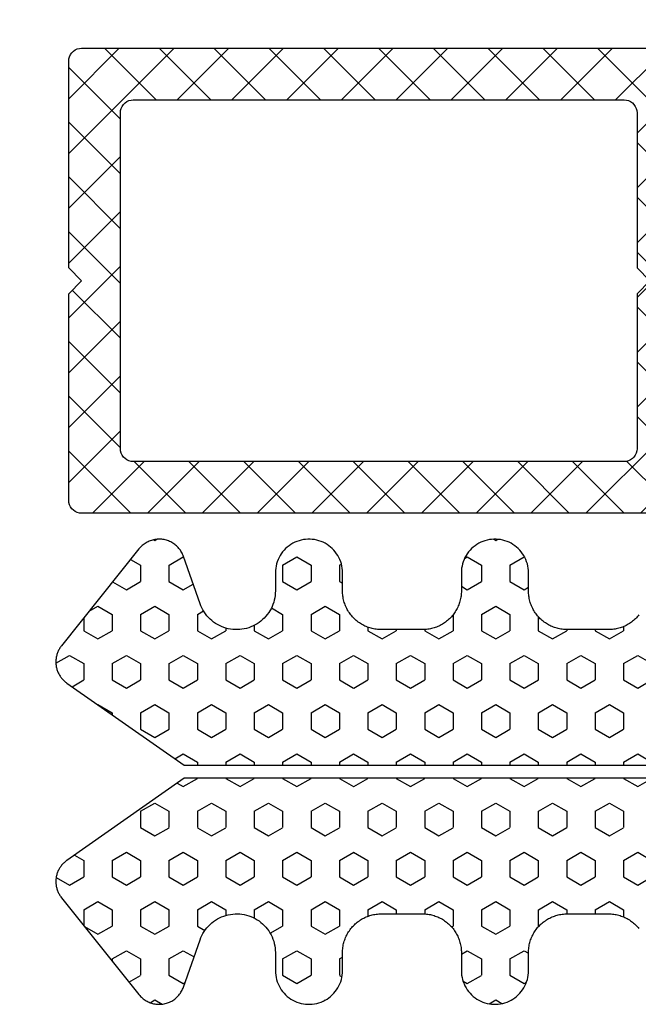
# Model space of a CAD drawing. Extents: x 4615668 to 9294084, y 5325188 to 10688993.
# Tile 192 of 256: x 4635731.44 to 4635733.84, y 5332291.37 to 5332295.18. Entities that reach past the tile are written whole.
import ezdxf
from ezdxf import colors
from ezdxf.entities.mleader import LeaderData, LeaderLine
from ezdxf.math import Vec2, Vec3

# ---------------------------------------------------------------- set-up
doc = ezdxf.new("R2010")
doc.units = 0
doc.header["$MEASUREMENT"] = 0
doc.layers.add('CrossSectionsProfils', color=7, linetype='Continuous')
doc.layers.add('OPIS', color=7, linetype='Continuous')
doc.layers.add('Wymiat 100', color=251, linetype='Continuous', lineweight=5)
doc.styles.get("Standard").update_dxf_attribs({"font": 'txt.shx'})

# ---------------------------------------------------------------- blocks, each defined once
blk = doc.blocks.new('Hatch84418', base_point=(6053.053, 1361.842))
at = {"layer": 'CrossSectionsProfils'}
for p, q in [((6443.55, 1324.871), (6443.867, 1325.421)), ((6444.82, 1324.871), (6444.503, 1325.421)), ((6447.36, 1324.871), (6447.677, 1325.421)), ((6448.63, 1324.871), (6448.312, 1325.421)), ((6451.17, 1324.871), (6451.487, 1325.421)), ((6452.44, 1324.871), (6452.123, 1325.421)), ((6443.868, 1324.321), (6443.55, 1324.871)), ((6444.502, 1324.321), (6444.82, 1324.871)), ((6447.678, 1324.321), (6447.36, 1324.871)), ((6448.312, 1324.321), (6448.63, 1324.871)), ((6451.487, 1324.321), (6451.17, 1324.871)), ((6452.123, 1324.321), (6452.44, 1324.871)), ((6442.436, 1324.321), (6442.597, 1324.321)), ((6442.915, 1323.771), (6442.598, 1324.321)), ((6443.867, 1324.321), (6444.502, 1324.321)), ((6445.455, 1323.771), (6445.772, 1324.321)), ((6445.772, 1324.321), (6446.407, 1324.321)), ((6446.725, 1323.771), (6446.408, 1324.321)), ((6447.677, 1324.321), (6447.803, 1324.321)), ((6448.303, 1324.321), (6448.312, 1324.321)), ((6449.265, 1323.771), (6449.583, 1324.321)), ((6449.583, 1324.321), (6450.217, 1324.321)), ((6450.535, 1323.771), (6450.218, 1324.321)), ((6451.487, 1324.321), (6452.123, 1324.321)), ((6453.075, 1323.771), (6453.393, 1324.321)), ((6453.393, 1324.321), (6453.671, 1324.321)), ((6442.597, 1323.221), (6442.915, 1323.771)), ((6445.773, 1323.221), (6445.455, 1323.771)), ((6446.407, 1323.221), (6446.725, 1323.771)), ((6449.583, 1323.221), (6449.265, 1323.771)), ((6450.217, 1323.221), (6450.535, 1323.771)), ((6453.393, 1323.221), (6453.075, 1323.771)), ((6442.553, 1323.221), (6442.597, 1323.221)), ((6443.55, 1322.671), (6443.867, 1323.221)), ((6443.867, 1323.221), (6444.502, 1323.221)), ((6444.82, 1322.671), (6444.502, 1323.221)), ((6445.772, 1323.221), (6446.407, 1323.221)), ((6447.36, 1322.671), (6447.677, 1323.221)), ((6447.677, 1323.221), (6447.803, 1323.221)), ((6448.303, 1323.221), (6448.312, 1323.221)), ((6448.63, 1322.671), (6448.312, 1323.221)), ((6449.583, 1323.221), (6450.217, 1323.221)), ((6451.17, 1322.671), (6451.487, 1323.221)), ((6451.487, 1323.221), (6452.123, 1323.221)), ((6452.44, 1322.671), (6452.123, 1323.221)), ((6453.393, 1323.221), (6453.553, 1323.221)), ((6443.868, 1322.121), (6443.55, 1322.671)), ((6444.502, 1322.121), (6444.82, 1322.671)), ((6447.678, 1322.121), (6447.36, 1322.671)), ((6448.312, 1322.121), (6448.63, 1322.671)), ((6451.488, 1322.121), (6451.17, 1322.671)), ((6452.123, 1322.121), (6452.44, 1322.671)), ((6442.552, 1322.121), (6442.597, 1322.121)), ((6442.915, 1321.571), (6442.598, 1322.121)), ((6443.867, 1322.121), (6444.502, 1322.121)), ((6445.455, 1321.571), (6445.772, 1322.121)), ((6445.772, 1322.121), (6446.407, 1322.121)), ((6446.725, 1321.572), (6446.408, 1322.121)), ((6447.677, 1322.121), (6447.803, 1322.121)), ((6448.303, 1322.121), (6448.312, 1322.121)), ((6449.265, 1321.571), (6449.583, 1322.121)), ((6449.583, 1322.121), (6450.217, 1322.121)), ((6450.535, 1321.571), (6450.217, 1322.121)), ((6451.487, 1322.121), (6452.123, 1322.121)), ((6453.075, 1321.571), (6453.392, 1322.121)), ((6453.393, 1322.121), (6453.554, 1322.121)), ((6442.597, 1321.021), (6442.915, 1321.571)), ((6445.772, 1321.022), (6445.455, 1321.572)), ((6446.407, 1321.021), (6446.725, 1321.571)), ((6449.583, 1321.022), (6449.265, 1321.572)), ((6450.217, 1321.021), (6450.535, 1321.571)), ((6453.393, 1321.022), (6453.075, 1321.572)), ((6442.05, 1321.021), (6442.597, 1321.021)), ((6443.55, 1320.471), (6443.867, 1321.021)), ((6443.867, 1321.021), (6444.502, 1321.021)), ((6444.82, 1320.472), (6444.502, 1321.022)), ((6445.772, 1321.021), (6446.407, 1321.021)), ((6447.36, 1320.471), (6447.677, 1321.021)), ((6447.677, 1321.021), (6447.803, 1321.021)), ((6448.303, 1321.021), (6448.312, 1321.021)), ((6448.63, 1320.472), (6448.312, 1321.021)), ((6449.583, 1321.021), (6450.217, 1321.021)), ((6451.17, 1320.471), (6451.487, 1321.021)), ((6451.487, 1321.021), (6452.123, 1321.021)), ((6452.44, 1320.472), (6452.123, 1321.021)), ((6453.393, 1321.021), (6454.027, 1321.021)), ((6454.027, 1321.021), (6454.038, 1321.039)), ((6439.74, 1320.471), (6439.753, 1320.495)), ((6440.058, 1319.922), (6439.74, 1320.472)), ((6440.692, 1319.922), (6441.01, 1320.472)), ((6441.01, 1320.472), (6440.912, 1320.642)), ((6443.868, 1319.922), (6443.55, 1320.472)), ((6444.502, 1319.922), (6444.82, 1320.471)), ((6447.678, 1319.922), (6447.36, 1320.472)), ((6448.312, 1319.922), (6448.63, 1320.471)), ((6451.487, 1319.922), (6451.17, 1320.472)), ((6452.122, 1319.922), (6452.44, 1320.471)), ((6454.979, 1320.471), (6455.078, 1320.642)), ((6455.297, 1319.922), (6454.98, 1320.472)), ((6455.932, 1319.922), (6456.25, 1320.471)), ((6456.25, 1320.471), (6456.197, 1320.564)), ((6440.057, 1319.922), (6440.692, 1319.922)), ((6441.645, 1319.372), (6441.962, 1319.922)), ((6441.962, 1319.922), (6442.597, 1319.922)), ((6442.915, 1319.372), (6442.598, 1319.922)), ((6443.867, 1319.922), (6444.502, 1319.922)), ((6445.455, 1319.371), (6445.772, 1319.921)), ((6445.772, 1319.922), (6446.407, 1319.922)), ((6446.725, 1319.372), (6446.408, 1319.922)), ((6447.677, 1319.922), (6447.803, 1319.922)), ((6448.303, 1319.922), (6448.312, 1319.922)), ((6449.265, 1319.372), (6449.583, 1319.922)), ((6449.583, 1319.922), (6450.217, 1319.922)), ((6450.535, 1319.372), (6450.218, 1319.922)), ((6451.487, 1319.922), (6452.123, 1319.922)), ((6453.075, 1319.372), (6453.393, 1319.922)), ((6453.393, 1319.922), (6454.027, 1319.922)), ((6454.345, 1319.372), (6454.027, 1319.922)), ((6455.297, 1319.922), (6455.932, 1319.922)), ((6456.885, 1319.372), (6457.024, 1319.614)), ((6439.056, 1319.286), (6439.105, 1319.372)), ((6439.105, 1319.372), (6439.059, 1319.452)), ((6441.962, 1318.822), (6441.645, 1319.372)), ((6442.597, 1318.822), (6442.915, 1319.372)), ((6445.772, 1318.822), (6445.455, 1319.372)), ((6446.407, 1318.822), (6446.725, 1319.372)), ((6449.583, 1318.822), (6449.265, 1319.372)), ((6450.217, 1318.822), (6450.535, 1319.371)), ((6453.393, 1318.822), (6453.075, 1319.372)), ((6454.027, 1318.822), (6454.345, 1319.372)), ((6457.033, 1319.115), (6456.885, 1319.372)), ((6439.74, 1318.272), (6440.058, 1318.822)), ((6440.057, 1318.822), (6440.692, 1318.822)), ((6441.01, 1318.272), (6440.692, 1318.822)), ((6441.962, 1318.822), (6442.597, 1318.822)), ((6443.55, 1318.272), (6443.868, 1318.822)), ((6443.867, 1318.822), (6444.502, 1318.822)), ((6444.82, 1318.272), (6444.503, 1318.822)), ((6445.772, 1318.822), (6446.407, 1318.822)), ((6447.36, 1318.272), (6447.677, 1318.822)), ((6447.677, 1318.822), (6447.803, 1318.822)), ((6448.303, 1318.822), (6448.312, 1318.822)), ((6448.63, 1318.272), (6448.312, 1318.822)), ((6449.583, 1318.822), (6450.217, 1318.822)), ((6451.17, 1318.272), (6451.487, 1318.822)), ((6451.487, 1318.822), (6452.123, 1318.822)), ((6452.44, 1318.272), (6452.123, 1318.822)), ((6453.393, 1318.822), (6454.027, 1318.822)), ((6454.98, 1318.272), (6455.297, 1318.822)), ((6455.297, 1318.822), (6455.932, 1318.822)), ((6456.25, 1318.272), (6455.933, 1318.822)), ((6439.801, 1318.166), (6439.74, 1318.272)), ((6440.877, 1318.042), (6441.01, 1318.272)), ((6443.868, 1317.722), (6443.55, 1318.272)), ((6444.502, 1317.722), (6444.82, 1318.272)), ((6447.678, 1317.722), (6447.36, 1318.272)), ((6448.312, 1317.722), (6448.63, 1318.272)), ((6451.488, 1317.722), (6451.17, 1318.272)), ((6452.123, 1317.722), (6452.44, 1318.272)), ((6455.113, 1318.042), (6454.98, 1318.272)), ((6456.154, 1318.106), (6456.25, 1318.272)), ((6441.978, 1317.722), (6442.597, 1317.722)), ((6442.915, 1317.172), (6442.598, 1317.722)), ((6443.867, 1317.722), (6444.502, 1317.722)), ((6445.455, 1317.172), (6445.772, 1317.722)), ((6445.772, 1317.722), (6446.407, 1317.722)), ((6446.725, 1317.172), (6446.408, 1317.722)), ((6447.677, 1317.722), (6447.803, 1317.722)), ((6448.303, 1317.722), (6448.312, 1317.722)), ((6449.265, 1317.172), (6449.583, 1317.722)), ((6449.583, 1317.722), (6450.217, 1317.722)), ((6450.535, 1317.172), (6450.218, 1317.722)), ((6451.487, 1317.722), (6452.123, 1317.722)), ((6453.075, 1317.172), (6453.392, 1317.722)), ((6453.393, 1317.722), (6454.027, 1317.722)), ((6454.06, 1317.666), (6454.027, 1317.722)), ((6442.598, 1316.622), (6442.915, 1317.172)), ((6445.772, 1316.622), (6445.455, 1317.172)), ((6446.407, 1316.622), (6446.725, 1317.172)), ((6449.583, 1316.622), (6449.265, 1317.172)), ((6450.217, 1316.622), (6450.535, 1317.172)), ((6453.393, 1316.622), (6453.075, 1317.172)), ((6442.55, 1316.622), (6442.597, 1316.622)), ((6443.55, 1316.072), (6443.867, 1316.622)), ((6443.867, 1316.622), (6444.502, 1316.622)), ((6444.82, 1316.072), (6444.503, 1316.622)), ((6445.772, 1316.622), (6446.407, 1316.622)), ((6447.36, 1316.072), (6447.677, 1316.622)), ((6447.677, 1316.622), (6447.803, 1316.622)), ((6448.303, 1316.622), (6448.312, 1316.622)), ((6448.63, 1316.072), (6448.312, 1316.622)), ((6449.583, 1316.622), (6450.217, 1316.622)), ((6451.17, 1316.072), (6451.487, 1316.622)), ((6451.487, 1316.622), (6452.123, 1316.622)), ((6452.44, 1316.072), (6452.123, 1316.622)), ((6453.393, 1316.622), (6453.556, 1316.622)), ((6443.868, 1315.522), (6443.55, 1316.072)), ((6444.502, 1315.522), (6444.82, 1316.072)), ((6447.678, 1315.522), (6447.36, 1316.072)), ((6448.312, 1315.522), (6448.63, 1316.072)), ((6451.488, 1315.522), (6451.17, 1316.072)), ((6452.122, 1315.522), (6452.44, 1316.072)), ((6442.553, 1315.522), (6442.597, 1315.522)), ((6442.915, 1314.972), (6442.598, 1315.522)), ((6443.867, 1315.522), (6444.502, 1315.522)), ((6445.455, 1314.972), (6445.772, 1315.522)), ((6445.772, 1315.522), (6446.407, 1315.522)), ((6446.725, 1314.972), (6446.408, 1315.522)), ((6447.677, 1315.522), (6447.803, 1315.522)), ((6448.303, 1315.522), (6448.312, 1315.522)), ((6449.265, 1314.972), (6449.583, 1315.522)), ((6449.583, 1315.522), (6450.217, 1315.522)), ((6450.535, 1314.972), (6450.218, 1315.522)), ((6451.487, 1315.522), (6452.123, 1315.522)), ((6453.075, 1314.972), (6453.393, 1315.522)), ((6453.393, 1315.522), (6453.553, 1315.522)), ((6442.597, 1314.422), (6442.915, 1314.972)), ((6445.772, 1314.422), (6445.455, 1314.972)), ((6446.407, 1314.422), (6446.725, 1314.972)), ((6449.583, 1314.422), (6449.265, 1314.972)), ((6450.217, 1314.422), (6450.535, 1314.972)), ((6453.393, 1314.422), (6453.075, 1314.972)), ((6442.46, 1314.422), (6442.597, 1314.422)), ((6443.55, 1313.872), (6443.868, 1314.422)), ((6443.867, 1314.422), (6444.502, 1314.422)), ((6444.82, 1313.873), (6444.502, 1314.422)), ((6445.772, 1314.422), (6446.407, 1314.422)), ((6447.36, 1313.872), (6447.677, 1314.422)), ((6447.677, 1314.422), (6447.803, 1314.422)), ((6448.303, 1314.422), (6448.312, 1314.422)), ((6448.63, 1313.873), (6448.312, 1314.423)), ((6449.583, 1314.422), (6450.217, 1314.422)), ((6451.17, 1313.872), (6451.487, 1314.422)), ((6451.487, 1314.422), (6452.123, 1314.422)), ((6452.44, 1313.872), (6452.123, 1314.422)), ((6453.393, 1314.422), (6453.646, 1314.422)), ((6443.868, 1313.323), (6443.55, 1313.872)), ((6444.502, 1313.322), (6444.82, 1313.872)), ((6447.678, 1313.323), (6447.36, 1313.872)), ((6448.312, 1313.322), (6448.63, 1313.872)), ((6451.488, 1313.323), (6451.17, 1313.873)), ((6452.123, 1313.322), (6452.44, 1313.872)), ((6440.692, 1313.323), (6440.761, 1313.442)), ((6455.297, 1313.323), (6455.229, 1313.442)), ((6440.058, 1313.323), (6440.015, 1313.397)), ((6440.057, 1313.322), (6440.692, 1313.322)), ((6441.645, 1312.772), (6441.962, 1313.322)), ((6441.962, 1313.322), (6442.597, 1313.322)), ((6442.915, 1312.773), (6442.598, 1313.323)), ((6443.867, 1313.322), (6444.502, 1313.322)), ((6445.455, 1312.773), (6445.772, 1313.323)), ((6445.772, 1313.322), (6446.407, 1313.322)), ((6446.725, 1312.773), (6446.408, 1313.323)), ((6447.677, 1313.322), (6447.803, 1313.322)), ((6448.303, 1313.322), (6448.312, 1313.322)), ((6449.265, 1312.772), (6449.583, 1313.322)), ((6449.583, 1313.322), (6450.217, 1313.322)), ((6450.535, 1312.773), (6450.218, 1313.323)), ((6451.487, 1313.322), (6452.123, 1313.322)), ((6453.075, 1312.772), (6453.393, 1313.322)), ((6453.393, 1313.322), (6454.027, 1313.322)), ((6454.345, 1312.773), (6454.028, 1313.323)), ((6455.297, 1313.322), (6455.932, 1313.322)), ((6455.933, 1313.322), (6455.989, 1313.42)), ((6441.962, 1312.223), (6441.645, 1312.773)), ((6442.598, 1312.222), (6442.915, 1312.772)), ((6445.772, 1312.223), (6445.455, 1312.773)), ((6446.407, 1312.222), (6446.725, 1312.772)), ((6449.583, 1312.223), (6449.265, 1312.773)), ((6450.217, 1312.222), (6450.535, 1312.772)), ((6453.393, 1312.223), (6453.075, 1312.773)), ((6454.027, 1312.223), (6454.345, 1312.773)), ((6456.885, 1312.772), (6456.887, 1312.777)), ((6456.926, 1312.702), (6456.886, 1312.771)), ((6439.74, 1311.673), (6440.058, 1312.223)), ((6440.057, 1312.223), (6440.692, 1312.223)), ((6441.01, 1311.673), (6440.692, 1312.223)), ((6441.962, 1312.223), (6442.597, 1312.223)), ((6443.55, 1311.673), (6443.867, 1312.223)), ((6443.867, 1312.223), (6444.502, 1312.223)), ((6444.82, 1311.673), (6444.502, 1312.223)), ((6445.772, 1312.223), (6446.407, 1312.223)), ((6447.36, 1311.673), (6447.677, 1312.223)), ((6447.677, 1312.223), (6447.803, 1312.223)), ((6448.303, 1312.223), (6448.312, 1312.223)), ((6448.63, 1311.673), (6448.312, 1312.223)), ((6449.583, 1312.223), (6450.217, 1312.223)), ((6451.17, 1311.673), (6451.487, 1312.223)), ((6451.487, 1312.223), (6452.123, 1312.223)), ((6452.44, 1311.673), (6452.123, 1312.223)), ((6453.393, 1312.223), (6454.027, 1312.223)), ((6454.98, 1311.672), (6455.297, 1312.222)), ((6455.297, 1312.223), (6455.932, 1312.223)), ((6456.25, 1311.673), (6455.932, 1312.223)), ((6440.058, 1311.123), (6439.74, 1311.673)), ((6440.692, 1311.123), (6441.01, 1311.672)), ((6443.868, 1311.123), (6443.55, 1311.673)), ((6444.502, 1311.123), (6444.82, 1311.673)), ((6447.678, 1311.123), (6447.36, 1311.673)), ((6448.312, 1311.123), (6448.63, 1311.673)), ((6451.488, 1311.123), (6451.17, 1311.673)), ((6452.123, 1311.123), (6452.44, 1311.672)), ((6455.298, 1311.123), (6454.98, 1311.673)), ((6455.932, 1311.123), (6456.25, 1311.673)), ((6440.057, 1311.123), (6440.692, 1311.123)), ((6441.712, 1310.689), (6441.962, 1311.123)), ((6441.962, 1311.123), (6442.597, 1311.123)), ((6442.915, 1310.573), (6442.598, 1311.123)), ((6443.867, 1311.123), (6444.502, 1311.123)), ((6445.455, 1310.573), (6445.772, 1311.123)), ((6445.772, 1311.123), (6446.407, 1311.123)), ((6446.725, 1310.573), (6446.408, 1311.123)), ((6447.677, 1311.123), (6447.803, 1311.123)), ((6448.303, 1311.123), (6448.312, 1311.123)), ((6449.265, 1310.573), (6449.583, 1311.123)), ((6449.583, 1311.123), (6450.217, 1311.123)), ((6450.535, 1310.573), (6450.218, 1311.123)), ((6451.487, 1311.123), (6452.123, 1311.123)), ((6453.075, 1310.573), (6453.393, 1311.123)), ((6453.393, 1311.123), (6454.027, 1311.123)), ((6454.306, 1310.641), (6454.028, 1311.123)), ((6455.297, 1311.123), (6455.932, 1311.123)), ((6442.597, 1310.023), (6442.915, 1310.573)), ((6445.772, 1310.023), (6445.455, 1310.573)), ((6446.407, 1310.023), (6446.725, 1310.573)), ((6449.583, 1310.023), (6449.265, 1310.573)), ((6450.217, 1310.023), (6450.535, 1310.573)), ((6453.393, 1310.023), (6453.075, 1310.573)), ((6442.39, 1310.023), (6442.597, 1310.023)), ((6443.55, 1309.473), (6443.867, 1310.023)), ((6443.867, 1310.023), (6444.502, 1310.023)), ((6444.82, 1309.473), (6444.502, 1310.023)), ((6445.772, 1310.023), (6446.407, 1310.023)), ((6447.36, 1309.473), (6447.677, 1310.023)), ((6447.677, 1310.023), (6447.803, 1310.023)), ((6448.303, 1310.023), (6448.312, 1310.023)), ((6448.63, 1309.473), (6448.312, 1310.023)), ((6449.583, 1310.023), (6450.217, 1310.023)), ((6451.17, 1309.473), (6451.487, 1310.023)), ((6451.487, 1310.023), (6452.123, 1310.023)), ((6452.44, 1309.473), (6452.123, 1310.023)), ((6453.393, 1310.023), (6453.717, 1310.023)), ((6443.868, 1308.923), (6443.55, 1309.473)), ((6444.502, 1308.923), (6444.82, 1309.473)), ((6447.678, 1308.923), (6447.36, 1309.473)), ((6448.312, 1308.923), (6448.63, 1309.473)), ((6451.488, 1308.923), (6451.17, 1309.473)), ((6452.123, 1308.923), (6452.44, 1309.473)), ((6442.493, 1308.923), (6442.597, 1308.923)), ((6442.915, 1308.373), (6442.597, 1308.923)), ((6443.867, 1308.923), (6444.502, 1308.923)), ((6445.455, 1308.373), (6445.772, 1308.923)), ((6445.772, 1308.923), (6446.407, 1308.923)), ((6446.725, 1308.373), (6446.408, 1308.923)), ((6447.677, 1308.923), (6447.803, 1308.923)), ((6448.303, 1308.923), (6448.312, 1308.923)), ((6449.265, 1308.373), (6449.583, 1308.923)), ((6449.583, 1308.923), (6450.217, 1308.923)), ((6450.535, 1308.373), (6450.218, 1308.923)), ((6451.487, 1308.923), (6452.123, 1308.923)), ((6453.075, 1308.373), (6453.393, 1308.923)), ((6453.393, 1308.923), (6453.613, 1308.923)), ((6442.597, 1307.823), (6442.915, 1308.373)), ((6445.772, 1307.823), (6445.455, 1308.373)), ((6446.408, 1307.823), (6446.725, 1308.373)), ((6449.583, 1307.823), (6449.265, 1308.373)), ((6450.218, 1307.823), (6450.535, 1308.373)), ((6453.393, 1307.823), (6453.075, 1308.373)), ((6454.027, 1307.823), (6454.194, 1308.112)), ((6441.963, 1307.823), (6441.828, 1308.057)), ((6441.962, 1307.823), (6442.597, 1307.823)), ((6443.55, 1307.273), (6443.868, 1307.823)), ((6443.867, 1307.823), (6444.502, 1307.823)), ((6444.82, 1307.273), (6444.502, 1307.823)), ((6445.772, 1307.823), (6446.407, 1307.823)), ((6447.36, 1307.273), (6447.677, 1307.823)), ((6447.677, 1307.823), (6447.803, 1307.823)), ((6448.303, 1307.823), (6448.312, 1307.823)), ((6448.63, 1307.273), (6448.312, 1307.823)), ((6449.583, 1307.823), (6450.217, 1307.823)), ((6451.17, 1307.273), (6451.487, 1307.823)), ((6451.487, 1307.823), (6452.123, 1307.823)), ((6452.44, 1307.274), (6452.123, 1307.823)), ((6453.393, 1307.823), (6454.027, 1307.823)), ((6441.01, 1307.273), (6440.788, 1307.659)), ((6454.98, 1307.273), (6455.222, 1307.693)), ((6456.25, 1307.273), (6456.208, 1307.347)), ((6439.74, 1307.273), (6439.753, 1307.296)), ((6440.058, 1306.724), (6439.74, 1307.273)), ((6440.692, 1306.723), (6441.01, 1307.273)), ((6443.868, 1306.724), (6443.55, 1307.273)), ((6444.502, 1306.723), (6444.82, 1307.273)), ((6447.548, 1306.947), (6447.36, 1307.273)), ((6448.494, 1307.038), (6448.63, 1307.273)), ((6451.488, 1306.723), (6451.17, 1307.273)), ((6452.123, 1306.723), (6452.44, 1307.273)), ((6455.298, 1306.723), (6454.98, 1307.273)), ((6455.932, 1306.723), (6456.25, 1307.273)), ((6440.057, 1306.723), (6440.692, 1306.723)), ((6441.645, 1306.173), (6441.962, 1306.723)), ((6441.962, 1306.723), (6442.597, 1306.723)), ((6442.915, 1306.173), (6442.598, 1306.723)), ((6443.867, 1306.723), (6444.502, 1306.723)), ((6445.455, 1306.173), (6445.772, 1306.723)), ((6445.772, 1306.723), (6446.407, 1306.723)), ((6446.725, 1306.174), (6446.408, 1306.724)), ((6449.265, 1306.173), (6449.583, 1306.723)), ((6449.583, 1306.723), (6450.217, 1306.723)), ((6450.535, 1306.174), (6450.218, 1306.724)), ((6451.487, 1306.723), (6452.123, 1306.723)), ((6453.075, 1306.173), (6453.392, 1306.724)), ((6453.393, 1306.723), (6454.027, 1306.723)), ((6454.345, 1306.174), (6454.028, 1306.724)), ((6455.297, 1306.723), (6455.932, 1306.723)), ((6439.105, 1306.174), (6439.057, 1306.256)), ((6456.885, 1306.173), (6457.046, 1306.454)), ((6439.077, 1306.126), (6439.104, 1306.173)), ((6441.963, 1305.624), (6441.645, 1306.174)), ((6442.598, 1305.623), (6442.915, 1306.173)), ((6445.772, 1305.624), (6445.455, 1306.173)), ((6446.407, 1305.623), (6446.725, 1306.173)), ((6449.583, 1305.624), (6449.265, 1306.174)), ((6450.217, 1305.624), (6450.535, 1306.173)), ((6453.393, 1305.624), (6453.075, 1306.174)), ((6454.027, 1305.624), (6454.345, 1306.173)), ((6456.99, 1305.992), (6456.885, 1306.173)), ((6439.834, 1305.237), (6440.058, 1305.623)), ((6440.057, 1305.623), (6440.692, 1305.623)), ((6441.01, 1305.074), (6440.693, 1305.624)), ((6441.962, 1305.623), (6442.597, 1305.623)), ((6443.55, 1305.073), (6443.868, 1305.623)), ((6443.867, 1305.623), (6444.502, 1305.623)), ((6444.82, 1305.074), (6444.502, 1305.624)), ((6445.772, 1305.623), (6446.407, 1305.623)), ((6449.583, 1305.623), (6450.217, 1305.623)), ((6451.17, 1305.073), (6451.487, 1305.623)), ((6451.487, 1305.623), (6452.123, 1305.623)), ((6452.44, 1305.074), (6452.123, 1305.624)), ((6453.393, 1305.623), (6454.027, 1305.623)), ((6454.98, 1305.074), (6455.297, 1305.624)), ((6455.297, 1305.623), (6455.932, 1305.623)), ((6456.193, 1305.173), (6455.933, 1305.624)), ((6440.703, 1304.542), (6441.01, 1305.074)), ((6443.868, 1304.524), (6443.55, 1305.074)), ((6444.502, 1304.524), (6444.82, 1305.073)), ((6451.488, 1304.524), (6451.17, 1305.074)), ((6452.122, 1304.524), (6452.439, 1305.074)), ((6455.298, 1304.524), (6454.98, 1305.074)), ((6441.645, 1303.974), (6441.962, 1304.523)), ((6441.962, 1304.524), (6442.597, 1304.524)), ((6442.915, 1303.974), (6442.598, 1304.524)), ((6443.867, 1304.524), (6444.502, 1304.524)), ((6445.455, 1303.974), (6445.772, 1304.523)), ((6445.772, 1304.524), (6445.852, 1304.524)), ((6451.487, 1304.524), (6452.123, 1304.524)), ((6453.075, 1303.974), (6453.392, 1304.524)), ((6453.393, 1304.524), (6454.027, 1304.524)), ((6454.345, 1303.974), (6454.028, 1304.524)), ((6455.297, 1304.524), (6455.381, 1304.524)), ((6441.845, 1303.628), (6441.645, 1303.974)), ((6442.598, 1303.424), (6442.915, 1303.974)), ((6445.46, 1303.965), (6445.455, 1303.974)), ((6453.393, 1303.424), (6453.075, 1303.974)), ((6454.045, 1303.455), (6454.345, 1303.974)), ((6442.1, 1303.424), (6442.597, 1303.424)), ((6443.55, 1302.874), (6443.868, 1303.424)), ((6443.867, 1303.424), (6444.502, 1303.424)), ((6444.764, 1302.971), (6444.502, 1303.424)), ((6451.278, 1303.062), (6451.487, 1303.424)), ((6451.487, 1303.424), (6452.123, 1303.424)), ((6452.44, 1302.874), (6452.123, 1303.424)), ((6453.393, 1303.424), (6454.006, 1303.424)), ((6443.856, 1302.344), (6443.55, 1302.874)), ((6452.141, 1302.356), (6452.44, 1302.874))]:
    blk.add_line(p, q, dxfattribs=at)
blk = doc.blocks.new('121040', base_point=(6448.053, 1341.842))
at = {"layer": 'CrossSectionsProfils', "flags": 128}
for points in [[(6444.623, 1302.768), (6447.803, 1307.311), (6447.803, 1330.34)], [(6448.303, 1330.34), (6448.303, 1307.311), (6451.484, 1302.768), (6451.505, 1302.74), (6451.526, 1302.713), (6451.548, 1302.686), (6451.572, 1302.66), (6451.596, 1302.635), (6451.621, 1302.611), (6451.646, 1302.588), (6451.673, 1302.565), (6451.701, 1302.544), (6451.729, 1302.523), (6451.758, 1302.504), (6451.787, 1302.485), (6451.817, 1302.468), (6451.848, 1302.452), (6451.879, 1302.436), (6451.911, 1302.422), (6451.943, 1302.409), (6451.976, 1302.397), (6452.009, 1302.386), (6452.042, 1302.377), (6452.076, 1302.368), (6452.11, 1302.361), (6452.144, 1302.355), (6452.179, 1302.35), (6452.213, 1302.346), (6452.248, 1302.343), (6452.283, 1302.342), (6452.317, 1302.342), (6452.352, 1302.343), (6452.387, 1302.345), (6452.421, 1302.349), (6452.456, 1302.354), (6452.49, 1302.359), (6452.524, 1302.366), (6452.558, 1302.375), (6452.591, 1302.384), (6452.625, 1302.395), (6452.657, 1302.406), (6452.689, 1302.419), (6452.722, 1302.433), (6452.753, 1302.448), (6452.784, 1302.465), (6452.814, 1302.482), (6452.843, 1302.5), (6452.873, 1302.519), (6452.9, 1302.54), (6452.928, 1302.561), (6452.928, 1302.561), (6456.678, 1305.561), (6456.713, 1305.59), (6456.746, 1305.621), (6456.778, 1305.653), (6456.809, 1305.686), (6456.837, 1305.721), (6456.865, 1305.757), (6456.891, 1305.795), (6456.915, 1305.833), (6456.937, 1305.873), (6456.957, 1305.913), (6456.976, 1305.955), (6456.992, 1305.997), (6457.007, 1306.04), (6457.02, 1306.083), (6457.03, 1306.127), (6457.039, 1306.172), (6457.045, 1306.216), (6457.05, 1306.261), (6457.053, 1306.307), (6457.053, 1306.352), (6457.052, 1306.397), (6457.048, 1306.442), (6457.043, 1306.487), (6457.035, 1306.532), (6457.025, 1306.576), (6457.014, 1306.62), (6457, 1306.663), (6456.985, 1306.706), (6456.967, 1306.748), (6456.948, 1306.789), (6456.927, 1306.829), (6456.904, 1306.868), (6456.879, 1306.906), (6456.853, 1306.943), (6456.825, 1306.978), (6456.795, 1307.012), (6456.764, 1307.045), (6456.731, 1307.077), (6456.697, 1307.107), (6456.662, 1307.135), (6456.625, 1307.162), (6456.588, 1307.187), (6456.549, 1307.21), (6456.509, 1307.232), (6456.468, 1307.252), (6456.427, 1307.27), (6456.384, 1307.286), (6456.384, 1307.286), (6454.557, 1307.926), (6454.474, 1307.958), (6454.392, 1307.995), (6454.313, 1308.037), (6454.236, 1308.084), (6454.163, 1308.135), (6454.092, 1308.19), (6454.025, 1308.249), (6453.962, 1308.313), (6453.903, 1308.38), (6453.848, 1308.45), (6453.796, 1308.523), (6453.75, 1308.6), (6453.708, 1308.679), (6453.671, 1308.76), (6453.639, 1308.844), (6453.611, 1308.929), (6453.589, 1309.016), (6453.572, 1309.104), (6453.561, 1309.192), (6453.555, 1309.282), (6453.554, 1309.371), (6453.558, 1309.46), (6453.568, 1309.549), (6453.583, 1309.638), (6453.603, 1309.725), (6453.628, 1309.811), (6453.659, 1309.895), (6453.694, 1309.977), (6453.735, 1310.057), (6453.78, 1310.134), (6453.829, 1310.209), (6453.883, 1310.28), (6453.941, 1310.348), (6454.003, 1310.413), (6454.069, 1310.474), (6454.138, 1310.53), (6454.21, 1310.583), (6454.286, 1310.631), (6454.364, 1310.674), (6454.445, 1310.713), (6454.528, 1310.747), (6454.612, 1310.776), (6454.699, 1310.799), (6454.786, 1310.818), (6454.875, 1310.831), (6454.964, 1310.839), (6455.053, 1310.842), (6455.053, 1310.842), (6455.753, 1310.842), (6455.84, 1310.845), (6455.927, 1310.853), (6456.012, 1310.868), (6456.097, 1310.888), (6456.18, 1310.914), (6456.261, 1310.945), (6456.34, 1310.982), (6456.416, 1311.023), (6456.489, 1311.07), (6456.559, 1311.122), (6456.625, 1311.178), (6456.688, 1311.238), (6456.746, 1311.302), (6456.8, 1311.371), (6456.849, 1311.442), (6456.894, 1311.517), (6456.933, 1311.595), (6456.967, 1311.675), (6456.995, 1311.757), (6457.018, 1311.84), (6457.035, 1311.926), (6457.047, 1312.012), (6457.053, 1312.098), (6457.053, 1312.185), (6457.047, 1312.272), (6457.035, 1312.358), (6457.018, 1312.443), (6456.995, 1312.527), (6456.967, 1312.609), (6456.933, 1312.689), (6456.894, 1312.767), (6456.849, 1312.841), (6456.8, 1312.913), (6456.746, 1312.981), (6456.688, 1313.046), (6456.625, 1313.106), (6456.559, 1313.162), (6456.489, 1313.214), (6456.416, 1313.26), (6456.34, 1313.302), (6456.261, 1313.339), (6456.18, 1313.37), (6456.097, 1313.396), (6456.012, 1313.416), (6455.927, 1313.43), (6455.84, 1313.439), (6455.753, 1313.442), (6455.753, 1313.442), (6455.053, 1313.442), (6455.003, 1313.443), (6454.953, 1313.445), (6454.903, 1313.449), (6454.854, 1313.455), (6454.804, 1313.463), (6454.755, 1313.472), (6454.706, 1313.483), (6454.657, 1313.495), (6454.609, 1313.509), (6454.562, 1313.525), (6454.514, 1313.542), (6454.468, 1313.561), (6454.422, 1313.581), (6454.377, 1313.603), (6454.333, 1313.626), (6454.289, 1313.651), (6454.246, 1313.677), (6454.205, 1313.705), (6454.164, 1313.734), (6454.124, 1313.765), (6454.085, 1313.796), (6454.047, 1313.829), (6454.011, 1313.864), (6453.975, 1313.899), (6453.941, 1313.936), (6453.908, 1313.973), (6453.876, 1314.012), (6453.846, 1314.052), (6453.817, 1314.093), (6453.789, 1314.135), (6453.763, 1314.177), (6453.738, 1314.221), (6453.715, 1314.265), (6453.693, 1314.31), (6453.672, 1314.356), (6453.654, 1314.403), (6453.636, 1314.45), (6453.621, 1314.497), (6453.607, 1314.546), (6453.594, 1314.594), (6453.583, 1314.643), (6453.574, 1314.692), (6453.567, 1314.742), (6453.561, 1314.792), (6453.557, 1314.842), (6453.554, 1314.892), (6453.553, 1314.942), (6453.553, 1314.942), (6453.553, 1316.542), (6453.554, 1316.592), (6453.557, 1316.642), (6453.561, 1316.692), (6453.567, 1316.742), (6453.574, 1316.791), (6453.583, 1316.841), (6453.594, 1316.89), (6453.607, 1316.938), (6453.621, 1316.986), (6453.636, 1317.034), (6453.654, 1317.081), (6453.672, 1317.127), (6453.693, 1317.173), (6453.715, 1317.218), (6453.738, 1317.263), (6453.763, 1317.306), (6453.789, 1317.349), (6453.817, 1317.391), (6453.846, 1317.432), (6453.876, 1317.471), (6453.908, 1317.51), (6453.941, 1317.548), (6453.975, 1317.585), (6454.011, 1317.62), (6454.047, 1317.654), (6454.085, 1317.687), (6454.124, 1317.719), (6454.164, 1317.749), (6454.205, 1317.778), (6454.246, 1317.806), (6454.289, 1317.832), (6454.333, 1317.857), (6454.377, 1317.881), (6454.422, 1317.902), (6454.468, 1317.923), (6454.514, 1317.942), (6454.562, 1317.959), (6454.609, 1317.974), (6454.657, 1317.989), (6454.706, 1318.001), (6454.755, 1318.012), (6454.804, 1318.021), (6454.854, 1318.028), (6454.903, 1318.034), (6454.953, 1318.038), (6455.003, 1318.041), (6455.053, 1318.042), (6455.053, 1318.042), (6455.753, 1318.042), (6455.84, 1318.045), (6455.927, 1318.053), (6456.012, 1318.068), (6456.097, 1318.088), (6456.18, 1318.114), (6456.261, 1318.145), (6456.34, 1318.182), (6456.416, 1318.223), (6456.489, 1318.27), (6456.559, 1318.322), (6456.625, 1318.378), (6456.688, 1318.438), (6456.746, 1318.502), (6456.8, 1318.571), (6456.849, 1318.642), (6456.894, 1318.717), (6456.933, 1318.795), (6456.967, 1318.875), (6456.995, 1318.957), (6457.018, 1319.04), (6457.035, 1319.126), (6457.047, 1319.212), (6457.053, 1319.298), (6457.053, 1319.385), (6457.047, 1319.472), (6457.035, 1319.558), (6457.018, 1319.643), (6456.995, 1319.727), (6456.967, 1319.809), (6456.933, 1319.889), (6456.894, 1319.967), (6456.849, 1320.041), (6456.8, 1320.113), (6456.746, 1320.181), (6456.688, 1320.246), (6456.625, 1320.306), (6456.559, 1320.362), (6456.489, 1320.414), (6456.416, 1320.46), (6456.34, 1320.502), (6456.261, 1320.539), (6456.18, 1320.57), (6456.097, 1320.596), (6456.012, 1320.616), (6455.927, 1320.63), (6455.84, 1320.639), (6455.753, 1320.642), (6455.753, 1320.642), (6455.053, 1320.642), (6455.003, 1320.643), (6454.953, 1320.645), (6454.903, 1320.649), (6454.854, 1320.655), (6454.804, 1320.663), (6454.755, 1320.672), (6454.706, 1320.683), (6454.657, 1320.695), (6454.609, 1320.709), (6454.562, 1320.725), (6454.514, 1320.742), (6454.468, 1320.761), (6454.422, 1320.781), (6454.377, 1320.803), (6454.333, 1320.826), (6454.289, 1320.851), (6454.246, 1320.877), (6454.205, 1320.905), (6454.164, 1320.934), (6454.124, 1320.965), (6454.085, 1320.996), (6454.047, 1321.029), (6454.011, 1321.064), (6453.975, 1321.099), (6453.941, 1321.136), (6453.908, 1321.173), (6453.876, 1321.212), (6453.846, 1321.252), (6453.817, 1321.293), (6453.789, 1321.335), (6453.763, 1321.377), (6453.738, 1321.421), (6453.715, 1321.465), (6453.693, 1321.51), (6453.672, 1321.556), (6453.654, 1321.603), (6453.636, 1321.65), (6453.621, 1321.697), (6453.607, 1321.745), (6453.594, 1321.794), (6453.583, 1321.843), (6453.574, 1321.892), (6453.567, 1321.942), (6453.561, 1321.992), (6453.557, 1322.042), (6453.554, 1322.092), (6453.553, 1322.142), (6453.553, 1322.142), (6453.553, 1323.742), (6453.554, 1323.792), (6453.557, 1323.842), (6453.561, 1323.892), (6453.567, 1323.942), (6453.574, 1323.991), (6453.583, 1324.041), (6453.594, 1324.09), (6453.607, 1324.138), (6453.621, 1324.186), (6453.636, 1324.234), (6453.654, 1324.281), (6453.672, 1324.327), (6453.693, 1324.373), (6453.715, 1324.418), (6453.738, 1324.463), (6453.763, 1324.506), (6453.789, 1324.549), (6453.817, 1324.591), (6453.846, 1324.632), (6453.876, 1324.671), (6453.908, 1324.71), (6453.941, 1324.748), (6453.975, 1324.785), (6454.011, 1324.82), (6454.047, 1324.854), (6454.085, 1324.887), (6454.124, 1324.919)], [(6441.983, 1324.919), (6442.022, 1324.887), (6442.06, 1324.854), (6442.096, 1324.82), (6442.132, 1324.785), (6442.166, 1324.748), (6442.199, 1324.71), (6442.23, 1324.671), (6442.261, 1324.632), (6442.29, 1324.591), (6442.318, 1324.549), (6442.344, 1324.506), (6442.369, 1324.463), (6442.392, 1324.418), (6442.414, 1324.373), (6442.435, 1324.327), (6442.453, 1324.281), (6442.47, 1324.234), (6442.486, 1324.186), (6442.5, 1324.138), (6442.513, 1324.09), (6442.523, 1324.041), (6442.533, 1323.991), (6442.54, 1323.942), (6442.546, 1323.892), (6442.55, 1323.842), (6442.553, 1323.792), (6442.553, 1323.742), (6442.553, 1323.742), (6442.553, 1322.142), (6442.553, 1322.092), (6442.55, 1322.042), (6442.546, 1321.992), (6442.54, 1321.942), (6442.533, 1321.892), (6442.523, 1321.843), (6442.513, 1321.794), (6442.5, 1321.745), (6442.486, 1321.697), (6442.47, 1321.65), (6442.453, 1321.603), (6442.435, 1321.556), (6442.414, 1321.51), (6442.392, 1321.465), (6442.369, 1321.421), (6442.344, 1321.377), (6442.318, 1321.335), (6442.29, 1321.293), (6442.261, 1321.252), (6442.23, 1321.212), (6442.199, 1321.173), (6442.166, 1321.136), (6442.132, 1321.099), (6442.096, 1321.064), (6442.06, 1321.029), (6442.022, 1320.996), (6441.983, 1320.965), (6441.943, 1320.934), (6441.902, 1320.905), (6441.86, 1320.877), (6441.818, 1320.851), (6441.774, 1320.826), (6441.73, 1320.803), (6441.685, 1320.781), (6441.639, 1320.761), (6441.593, 1320.742), (6441.545, 1320.725), (6441.498, 1320.709), (6441.45, 1320.695), (6441.401, 1320.683), (6441.352, 1320.672), (6441.303, 1320.663), (6441.253, 1320.655), (6441.204, 1320.649), (6441.154, 1320.645), (6441.104, 1320.643), (6441.053, 1320.642), (6441.053, 1320.642), (6440.354, 1320.642), (6440.267, 1320.639), (6440.18, 1320.63), (6440.095, 1320.616), (6440.01, 1320.596), (6439.927, 1320.57), (6439.846, 1320.539), (6439.767, 1320.502), (6439.691, 1320.46), (6439.618, 1320.414), (6439.548, 1320.362), (6439.481, 1320.306), (6439.419, 1320.246), (6439.361, 1320.181), (6439.307, 1320.113), (6439.258, 1320.041), (6439.213, 1319.967), (6439.174, 1319.889), (6439.14, 1319.809), (6439.112, 1319.727), (6439.089, 1319.643), (6439.072, 1319.558), (6439.06, 1319.472), (6439.054, 1319.385), (6439.054, 1319.298), (6439.06, 1319.212), (6439.072, 1319.126), (6439.089, 1319.04), (6439.112, 1318.957), (6439.14, 1318.875), (6439.174, 1318.795), (6439.213, 1318.717), (6439.258, 1318.642), (6439.307, 1318.571), (6439.361, 1318.502), (6439.419, 1318.438), (6439.481, 1318.378), (6439.548, 1318.322), (6439.618, 1318.27), (6439.691, 1318.223), (6439.767, 1318.182), (6439.846, 1318.145), (6439.927, 1318.114), (6440.01, 1318.088), (6440.095, 1318.068), (6440.18, 1318.053), (6440.267, 1318.045), (6440.354, 1318.042), (6440.354, 1318.042), (6441.053, 1318.042), (6441.104, 1318.041), (6441.154, 1318.038), (6441.204, 1318.034), (6441.253, 1318.028), (6441.303, 1318.021), (6441.352, 1318.012), (6441.401, 1318.001), (6441.45, 1317.989), (6441.498, 1317.974), (6441.545, 1317.959), (6441.593, 1317.942), (6441.639, 1317.923), (6441.685, 1317.902), (6441.73, 1317.881), (6441.774, 1317.857), (6441.818, 1317.832), (6441.86, 1317.806), (6441.902, 1317.778), (6441.943, 1317.749), (6441.983, 1317.719), (6442.022, 1317.687), (6442.06, 1317.654), (6442.096, 1317.62), (6442.132, 1317.585), (6442.166, 1317.548), (6442.199, 1317.51), (6442.23, 1317.471), (6442.261, 1317.432), (6442.29, 1317.391), (6442.318, 1317.349), (6442.344, 1317.306), (6442.369, 1317.263), (6442.392, 1317.218), (6442.414, 1317.173), (6442.435, 1317.127), (6442.453, 1317.081), (6442.47, 1317.034), (6442.486, 1316.986), (6442.5, 1316.938), (6442.513, 1316.89), (6442.523, 1316.841), (6442.533, 1316.791), (6442.54, 1316.742), (6442.546, 1316.692), (6442.55, 1316.642), (6442.553, 1316.592), (6442.553, 1316.542), (6442.553, 1316.542), (6442.553, 1314.942), (6442.553, 1314.892), (6442.55, 1314.842), (6442.546, 1314.792), (6442.54, 1314.742), (6442.533, 1314.692), (6442.523, 1314.643), (6442.513, 1314.594), (6442.5, 1314.546), (6442.486, 1314.497), (6442.47, 1314.45), (6442.453, 1314.403), (6442.435, 1314.356), (6442.414, 1314.31), (6442.392, 1314.265), (6442.369, 1314.221), (6442.344, 1314.177), (6442.318, 1314.135), (6442.29, 1314.093), (6442.261, 1314.052), (6442.23, 1314.012), (6442.199, 1313.973), (6442.166, 1313.936), (6442.132, 1313.899), (6442.096, 1313.864), (6442.06, 1313.829), (6442.022, 1313.796), (6441.983, 1313.765), (6441.943, 1313.734), (6441.902, 1313.705), (6441.86, 1313.677), (6441.818, 1313.651), (6441.774, 1313.626), (6441.73, 1313.603), (6441.685, 1313.581), (6441.639, 1313.561), (6441.593, 1313.542), (6441.545, 1313.525), (6441.498, 1313.509), (6441.45, 1313.495), (6441.401, 1313.483), (6441.352, 1313.472), (6441.303, 1313.463), (6441.253, 1313.455), (6441.204, 1313.449), (6441.154, 1313.445), (6441.104, 1313.443), (6441.053, 1313.442), (6441.053, 1313.442), (6440.354, 1313.442), (6440.267, 1313.439), (6440.18, 1313.43), (6440.095, 1313.416), (6440.01, 1313.396), (6439.927, 1313.37), (6439.846, 1313.339), (6439.767, 1313.302), (6439.691, 1313.26), (6439.618, 1313.214), (6439.548, 1313.162), (6439.481, 1313.106), (6439.419, 1313.046), (6439.361, 1312.981), (6439.307, 1312.913), (6439.258, 1312.841), (6439.213, 1312.767), (6439.174, 1312.689), (6439.14, 1312.609), (6439.112, 1312.527), (6439.089, 1312.443), (6439.072, 1312.358), (6439.06, 1312.272), (6439.054, 1312.185), (6439.054, 1312.098), (6439.06, 1312.012), (6439.072, 1311.926), (6439.089, 1311.84), (6439.112, 1311.757), (6439.14, 1311.675), (6439.174, 1311.595), (6439.213, 1311.517), (6439.258, 1311.442), (6439.307, 1311.371), (6439.361, 1311.302), (6439.419, 1311.238), (6439.481, 1311.178), (6439.548, 1311.122), (6439.618, 1311.07), (6439.691, 1311.023), (6439.767, 1310.982), (6439.846, 1310.945), (6439.927, 1310.914), (6440.01, 1310.888), (6440.095, 1310.868), (6440.18, 1310.853), (6440.267, 1310.845), (6440.354, 1310.842), (6440.354, 1310.842), (6441.053, 1310.842), (6441.143, 1310.839), (6441.232, 1310.831), (6441.32, 1310.818), (6441.408, 1310.799), (6441.494, 1310.776), (6441.579, 1310.747), (6441.662, 1310.713), (6441.743, 1310.674), (6441.821, 1310.631), (6441.896, 1310.583), (6441.969, 1310.53), (6442.038, 1310.474), (6442.104, 1310.413), (6442.166, 1310.348), (6442.224, 1310.28), (6442.278, 1310.209), (6442.327, 1310.134), (6442.372, 1310.057), (6442.413, 1309.977), (6442.448, 1309.895), (6442.479, 1309.811), (6442.504, 1309.725), (6442.524, 1309.638), (6442.539, 1309.549), (6442.549, 1309.46), (6442.553, 1309.371), (6442.552, 1309.282), (6442.546, 1309.192), (6442.534, 1309.104), (6442.518, 1309.016), (6442.496, 1308.929), (6442.468, 1308.844), (6442.436, 1308.76), (6442.399, 1308.679), (6442.357, 1308.6), (6442.311, 1308.523), (6442.259, 1308.45), (6442.204, 1308.38), (6442.145, 1308.313), (6442.082, 1308.249), (6442.014, 1308.19), (6441.944, 1308.135), (6441.871, 1308.084), (6441.794, 1308.037), (6441.715, 1307.995), (6441.633, 1307.958), (6441.55, 1307.926), (6441.55, 1307.926), (6439.723, 1307.286), (6439.68, 1307.27), (6439.639, 1307.252), (6439.598, 1307.232), (6439.558, 1307.21), (6439.519, 1307.187), (6439.481, 1307.162), (6439.445, 1307.135), (6439.409, 1307.107), (6439.375, 1307.077), (6439.343, 1307.045), (6439.312, 1307.012), (6439.282, 1306.978), (6439.254, 1306.943), (6439.228, 1306.906), (6439.203, 1306.868), (6439.18, 1306.829), (6439.159, 1306.789), (6439.14, 1306.748), (6439.122, 1306.706), (6439.106, 1306.663), (6439.093, 1306.62), (6439.082, 1306.576), (6439.072, 1306.532), (6439.064, 1306.487), (6439.059, 1306.442), (6439.055, 1306.397), (6439.054, 1306.352), (6439.054, 1306.307), (6439.057, 1306.261), (6439.062, 1306.216), (6439.068, 1306.172), (6439.077, 1306.127), (6439.087, 1306.083), (6439.1, 1306.04), (6439.115, 1305.997), (6439.131, 1305.955), (6439.15, 1305.913), (6439.17, 1305.873), (6439.192, 1305.833), (6439.216, 1305.795), (6439.242, 1305.757), (6439.27, 1305.721), (6439.298, 1305.686), (6439.329, 1305.653), (6439.361, 1305.621), (6439.394, 1305.59), (6439.429, 1305.561), (6439.429, 1305.561), (6443.179, 1302.561), (6443.206, 1302.54), (6443.234, 1302.519), (6443.264, 1302.5), (6443.293, 1302.482), (6443.323, 1302.465), (6443.354, 1302.448), (6443.385, 1302.433), (6443.417, 1302.419), (6443.45, 1302.406), (6443.482, 1302.395), (6443.516, 1302.384), (6443.549, 1302.375), (6443.583, 1302.366), (6443.617, 1302.359), (6443.651, 1302.354), (6443.686, 1302.349), (6443.72, 1302.345), (6443.755, 1302.343), (6443.79, 1302.342), (6443.824, 1302.342), (6443.859, 1302.343), (6443.894, 1302.346), (6443.928, 1302.35), (6443.963, 1302.355), (6443.997, 1302.361), (6444.031, 1302.368), (6444.064, 1302.377), (6444.098, 1302.386), (6444.131, 1302.397), (6444.164, 1302.409), (6444.196, 1302.422), (6444.228, 1302.436), (6444.259, 1302.452), (6444.29, 1302.468), (6444.32, 1302.485), (6444.349, 1302.504), (6444.378, 1302.523), (6444.406, 1302.544), (6444.434, 1302.565), (6444.46, 1302.588), (6444.486, 1302.611), (6444.511, 1302.635), (6444.535, 1302.66), (6444.559, 1302.686), (6444.581, 1302.713), (6444.602, 1302.74), (6444.623, 1302.768), (6444.623, 1302.768)]]:
    blk.add_lwpolyline(points, dxfattribs=at)
at = {"layer": 'CrossSectionsProfils'}
blk.add_blockref('Hatch84418', (6053.053, 1361.842), dxfattribs=at)
blk = doc.blocks.new('Hatch84421', base_point=(385, 59))
at = {"layer": 'CrossSectionsProfils', "color": 253, "true_color": 0xadadad}
for p, q in [((0, 45.473), (0.527, 46)), ((0, 43.351), (2.649, 46)), ((2.958, 44), (0.958, 46)), ((2.77, 44), (4.77, 46)), ((5.079, 44), (3.079, 46)), ((4.891, 44), (6.891, 46)), ((7.2, 44), (5.2, 46)), ((7.013, 44), (8.756, 45.744)), ((9.322, 44), (7.322, 46)), ((9.134, 44), (11.134, 46)), ((11.443, 44), (9.471, 45.971)), ((11.255, 44), (13.255, 46)), ((13.564, 44), (11.564, 46)), ((13.377, 44), (15.377, 46)), ((15.756, 43.929), (13.685, 46)), ((15.498, 44), (17.498, 46)), ((18, 43.807), (15.807, 46)), ((2, 42.836), (0, 44.836)), ((16, 42.381), (18, 44.381)), ((18, 41.685), (15.929, 43.756)), ((0, 41.23), (2, 43.23)), ((2, 40.715), (0, 42.715)), ((16, 40.259), (18, 42.259)), ((18, 39.564), (16, 41.564)), ((0, 39.109), (2, 41.109)), ((2, 38.594), (0, 40.594)), ((16, 38.138), (18, 40.138)), ((18, 37.443), (16, 39.443)), ((0, 36.987), (2, 38.987)), ((2, 36.472), (0, 38.472)), ((16, 36.017), (18, 38.017)), ((18, 35.322), (16, 37.322)), ((0, 34.866), (2, 36.866)), ((2, 34.351), (0, 36.351)), ((16, 33.895), (18, 35.895)), ((18, 33.2), (16, 35.2)), ((0, 32.745), (2, 34.745)), ((2, 32.23), (0, 34.23)), ((16, 31.774), (18, 33.774)), ((18, 31.079), (16, 33.079)), ((0, 30.623), (2, 32.623)), ((2, 30.108), (0, 32.108)), ((16, 29.653), (18, 31.653)), ((18, 28.958), (16, 30.958)), ((0, 28.502), (2, 30.502)), ((2, 27.987), (0, 29.987)), ((16, 27.531), (18, 29.531)), ((18, 26.836), (16, 28.836)), ((0, 26.381), (2, 28.381)), ((2, 25.866), (0, 27.866)), ((16, 25.41), (18, 27.41)), ((18, 24.715), (16, 26.715)), ((0, 24.259), (2, 26.259)), ((3.744, 22), (0, 25.744)), ((14.711, 22), (18, 25.289)), ((18, 22.594), (16, 24.594)), ((0, 22.138), (2.084, 24.222)), ((0, 20.017), (3.983, 24)), ((5.866, 22), (3.866, 24)), ((4.105, 22), (6.105, 24)), ((7.987, 22), (5.987, 24)), ((6.226, 22), (8.226, 24)), ((10.108, 22), (8.108, 24)), ((8.347, 22), (10.347, 24)), ((12.23, 22), (10.23, 24)), ((10.469, 22), (12.469, 24)), ((14.351, 22), (12.351, 24)), ((12.59, 22), (14.59, 24)), ((18, 20.472), (14.472, 24)), ((2.012, 21.611), (0, 23.623)), ((16, 21.167), (18, 23.167)), ((2, 19.502), (0, 21.502)), ((16, 19.046), (18, 21.046)), ((18, 18.351), (16, 20.351)), ((0, 17.895), (2, 19.895)), ((2, 17.38), (0, 19.38)), ((16, 16.925), (18, 18.925)), ((18, 16.23), (16, 18.23)), ((0, 15.774), (2, 17.774)), ((2, 15.259), (0, 17.259)), ((16, 14.804), (18, 16.804)), ((18, 14.108), (16, 16.108)), ((0, 13.653), (2, 15.653)), ((2, 13.138), (0, 15.138)), ((16, 12.682), (18, 14.682)), ((18, 11.987), (16, 13.987)), ((0, 11.531), (2, 13.531)), ((2, 11.016), (0, 13.016)), ((16, 10.561), (18, 12.561)), ((18, 9.866), (16, 11.866)), ((0, 9.41), (2, 11.41)), ((2, 8.895), (0, 10.895)), ((16, 8.44), (18, 10.44)), ((18, 7.744), (16, 9.744)), ((0, 7.289), (2, 9.289)), ((2, 6.774), (0, 8.774)), ((16, 6.318), (18, 8.318)), ((18, 5.623), (16, 7.623)), ((0, 5.167), (2, 7.167)), ((2, 4.652), (0, 6.652)), ((16, 4.197), (18, 6.197)), ((18, 3.502), (16, 5.502)), ((0, 3.046), (2, 5.046)), ((2, 2.531), (0, 4.531)), ((13.924, 0), (18, 4.076)), ((18, 1.38), (16, 3.38)), ((0, 0.925), (2, 2.925)), ((2.41, 0), (0, 2.41)), ((1.196, 0), (3.196, 2)), ((4.531, 0), (2.531, 2)), ((3.318, 0), (5.318, 2)), ((6.652, 0), (4.652, 2)), ((5.439, 0), (7.439, 2)), ((8.637, 0.137), (6.774, 2)), ((7.56, 0), (9.56, 2)), ((10.895, 0), (8.895, 2)), ((9.682, 0), (11.682, 2)), ((13.016, 0), (11.016, 2)), ((11.803, 0), (13.803, 2)), ((15.138, 0), (13.138, 2)), ((17.259, 0), (15.259, 2)), ((16.046, 0), (18, 1.954))]:
    blk.add_line(p, q, dxfattribs=at)
blk = doc.blocks.new('_009248', base_point=(23, -2))
at = {"layer": 'CrossSectionsProfils', "color": 1}
for p, q in [((0, 45.5), (0, 0.5)), ((18, 0.5), (18, 45.5)), ((9, 22.5), (8.5, 22)), ((9.5, 22), (9, 22.5)), ((2.067, 21.75), (2.03, 21.671)), ((2.117, 21.821), (2.067, 21.75)), ((2.179, 21.883), (2.117, 21.821)), ((2.25, 21.933), (2.179, 21.883)), ((2.329, 21.97), (2.25, 21.933)), ((2.413, 21.992), (2.329, 21.97)), ((2.5, 22), (2.413, 21.992)), ((8.5, 22), (2.5, 22)), ((15.5, 22), (9.5, 22)), ((15.587, 21.992), (15.5, 22)), ((15.671, 21.97), (15.587, 21.992)), ((15.75, 21.933), (15.671, 21.97)), ((15.821, 21.883), (15.75, 21.933)), ((15.883, 21.821), (15.821, 21.883)), ((15.933, 21.75), (15.883, 21.821)), ((15.97, 21.671), (15.933, 21.75)), ((2.008, 21.587), (2, 21.5)), ((2, 21.5), (2, 2.5)), ((2.03, 21.671), (2.008, 21.587)), ((15.992, 21.587), (15.97, 21.671)), ((16, 21.5), (15.992, 21.587)), ((16, 2.5), (16, 21.5)), ((2, 2.5), (2.008, 2.413)), ((2.008, 2.413), (2.03, 2.329)), ((2.03, 2.329), (2.067, 2.25)), ((15.933, 2.25), (15.97, 2.329)), ((15.97, 2.329), (15.992, 2.413)), ((15.992, 2.413), (16, 2.5)), ((2.067, 2.25), (2.117, 2.179)), ((2.117, 2.179), (2.179, 2.117)), ((2.179, 2.117), (2.25, 2.067)), ((2.25, 2.067), (2.329, 2.03)), ((2.329, 2.03), (2.413, 2.008)), ((2.413, 2.008), (2.5, 2)), ((2.5, 2), (15.5, 2)), ((15.5, 2), (15.587, 2.008)), ((15.587, 2.008), (15.671, 2.03)), ((15.671, 2.03), (15.75, 2.067)), ((15.75, 2.067), (15.821, 2.117)), ((15.821, 2.117), (15.883, 2.179)), ((15.883, 2.179), (15.933, 2.25)), ((0, 0.5), (0.008, 0.413)), ((0.008, 0.413), (0.03, 0.329)), ((8.5, 0), (9, 0.5)), ((9, 0.5), (9.5, 0)), ((17.97, 0.329), (17.992, 0.413)), ((17.992, 0.413), (18, 0.5)), ((0.03, 0.329), (0.067, 0.25)), ((0.067, 0.25), (0.117, 0.179)), ((0.117, 0.179), (0.179, 0.117)), ((0.179, 0.117), (0.25, 0.067)), ((0.25, 0.067), (0.329, 0.03)), ((0.329, 0.03), (0.413, 0.008)), ((0.413, 0.008), (0.5, 0)), ((0.5, 0), (8.5, 0)), ((9.5, 0), (17.5, 0)), ((17.5, 0), (17.587, 0.008)), ((17.587, 0.008), (17.671, 0.03)), ((17.671, 0.03), (17.75, 0.067)), ((17.75, 0.067), (17.821, 0.117)), ((17.821, 0.117), (17.883, 0.179)), ((17.883, 0.179), (17.933, 0.25)), ((17.933, 0.25), (17.97, 0.329))]:
    blk.add_line(p, q, dxfattribs=at)
at = {"layer": 'CrossSectionsProfils'}
blk.add_blockref('Hatch84421', (385, 59), dxfattribs=at)
blk = doc.blocks.new('G$CA57B7548')
at = {"layer": 'CrossSectionsProfils', "xscale": -0.1, "zscale": 0.1}
for name, p, yscale, rotation in [('_009248', (2.4, 679.7895), 0.1, 270), ('121040', (6.5, 676.4895), -0.1, 89.99999999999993)]:
    blk.add_blockref(name, p, dxfattribs=dict(at, yscale=yscale, rotation=rotation))

msp = doc.modelspace()

# ---------------------------------------------------------------- block references
at = {"layer": 'Wymiat 100', "color": 5, "lineweight": 0, "ltscale": 40}
msp.add_blockref('G$CA57B7548', (4635729.0339, 5331615.7782), dxfattribs=at)

# ---------------------------------------------------------------- leaders
at = {"layer": 'OPIS', "lineweight": 5, "ltscale": 0.7}
ml = msp.add_multileader_mtext('Standard', dxfattribs=at)
ml.set_content('{\\C256;ocieplenie XPS-2cm}', color=4)
ml.set_leader_properties()
ml.build(insert=Vec2(0, 0))
ml.multileader.update_dxf_attribs({"text_left_attachment_type": 6, "text_right_attachment_type": 6, "dogleg_length": 1, "arrow_head_size": 1.5})
ctx = ml.context
ctx.base_point, ctx.char_height, ctx.arrow_head_size, ctx.landing_gap_size, ctx.plane_origin = Vec3(4635695.0363, 5332306.0029), 1.5, 1.5, 0.288, Vec3(4635892.5408, 5332278.5885)
ctx.left_attachment, ctx.right_attachment, ctx.text_align_type = 6, 6, 2
notes = []
notes.append((ctx, [(0, (1, 1, 0), (4635720.3623, 5332306.0029), (-1, 0), 1, [(0, [(4635739.5277, 5332295.0562)], 0, [])])]))
ctx.mtext.insert, ctx.mtext.width, ctx.mtext.defined_height, ctx.mtext.alignment, ctx.mtext.flow_direction = Vec3(4635719.0743, 5332308.0029), 1666.432067, 407.4804, 3, 5
for ctx, leaders in notes:
    for number, flags, end, landing, length, lines in leaders:
        leader = LeaderData()
        leader.index, (leader.has_last_leader_line, leader.has_dogleg_vector, leader.attachment_direction) = number, flags
        leader.last_leader_point, leader.dogleg_vector, leader.dogleg_length = Vec3(end), Vec3(landing), length
        for number, points, colour, breaks in lines:
            line = LeaderLine()
            line.index, line.vertices, line.color, line.breaks = number, Vec3.list(points), colors.encode_raw_color(colour), breaks
            leader.lines.append(line)
        ctx.leaders.append(leader)

doc.saveas('drawing.dxf')
